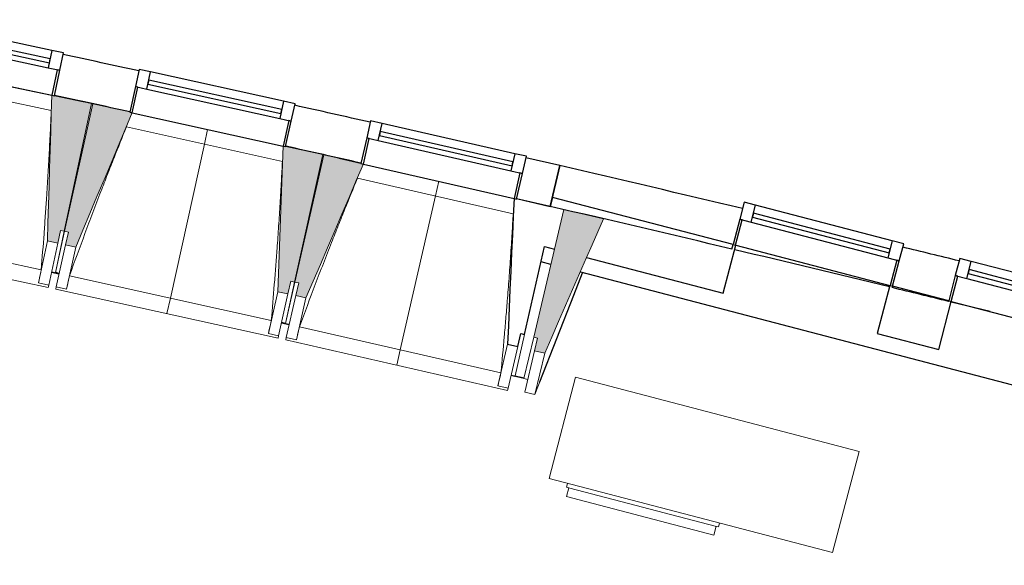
# Model space of a CAD drawing. Header units: millimetres. Extents: x 1293 to 60335, y -36590 to 4541.
# Tile 55 of 65: x 43949 to 47711, y -33834 to -31748. Entities that reach past the tile are written whole.
import ezdxf

# ---------------------------------------------------------------- set-up
doc = ezdxf.new("R2010")
doc.units = ezdxf.units.MM
doc.layers.add('A-GLAZ', color=7, linetype='Continuous', lineweight=25, true_color=0x5c63b1)
for name, color, linetype, lineweight in [('BATIEMENT', 7, 'Continuous', 18), ('BATIMENT', 7, 'Continuous', 25), ('EQP CVC', 7, 'Continuous', 18), ('FENETRES', 7, 'Continuous', 25), ('GEN', 7, 'Continuous', 18), ('SOLS', 7, 'Continuous', 25)]:
    doc.layers.add(name, color=color, linetype=linetype, lineweight=lineweight)

# ---------------------------------------------------------------- blocks, each defined once
blk = doc.blocks.new('XXX_VIDE FENETRE - 590-389517-2021_015_1111_DCE_1_50_N0 FINI_CVC_PAC')
at = {"layer": 'A-GLAZ'}
for p, q in [((260.1, -120), (-260.1, -120)), ((-260.1, -120), (-260.1, -135)), ((-260.1, -135), (260.1, -135)), ((260.1, -135), (260.1, -120))]:
    blk.add_line(p, q, dxfattribs=at)
at = {"layer": 'FENETRES'}
for p, q in [((-305.1, 0), (-305.1, -100)), ((-295.1, 0), (-305.1, 0)), ((295.1, 0), (-295.1, 0)), ((-295.1, -100), (-295.1, 0)), ((305.1, 0), (295.1, 0)), ((295.1, 0), (295.1, -100)), ((305.1, -100), (305.1, 0)), ((-305.1, -100), (-295.1, -100)), ((-260.1, -100), (-305.1, -100)), ((-305.1, -100), (-305.1, -167.5)), ((-260.1, -167.5), (-260.1, -100)), ((260.1, -100), (-260.1, -100)), ((260.1, -100), (260.1, -167.5)), ((305.1, -100), (260.1, -100)), ((295.1, -100), (305.1, -100)), ((305.1, -167.5), (305.1, -100)), ((-305.1, -167.5), (-260.1, -167.5)), ((-260.1, -167.5), (260.1, -167.5)), ((260.1, -167.5), (305.1, -167.5))]:
    blk.add_line(p, q, dxfattribs=at)
blk = doc.blocks.new('XXX_VIDE FENETRE - 610-400400-2021_015_1111_DCE_1_50_N0 FINI_CVC_PAC')
at = {"layer": 'A-GLAZ'}
for p, q in [((270, -120), (-270, -120)), ((-270, -120), (-270, -135)), ((-270, -135), (270, -135)), ((270, -135), (270, -120))]:
    blk.add_line(p, q, dxfattribs=at)
at = {"layer": 'FENETRES'}
for p, q in [((-315, 0), (-315, -100)), ((-305, 0), (-315, 0)), ((-305, -100), (-305, 0)), ((304, 0), (-304, 0)), ((315, 0), (305, 0)), ((305, 0), (305, -100)), ((315, -100), (315, 0)), ((-315, -100), (-305, -100)), ((-270, -100), (-315, -100)), ((-315, -100), (-315, -167.5)), ((-270, -167.5), (-270, -100)), ((270, -100), (-270, -100)), ((270, -100), (270, -167.5)), ((315, -100), (270, -100)), ((305, -100), (315, -100)), ((315, -167.5), (315, -100)), ((-315, -167.5), (-270, -167.5)), ((-270, -167.5), (270, -167.5)), ((270, -167.5), (315, -167.5))]:
    blk.add_line(p, q, dxfattribs=at)
blk = doc.blocks.new('XXX_VIDE FENETRE - 610-V9-2021_015_1111_DCE_1_50_N0 FINI_CVC_PAC')
at = {"layer": 'A-GLAZ'}
for p, q in [((270, -120), (-270, -120)), ((-270, -120), (-270, -135)), ((-270, -135), (270, -135)), ((270, -135), (270, -120))]:
    blk.add_line(p, q, dxfattribs=at)
at = {"layer": 'FENETRES'}
for p, q in [((-315, 0), (-315, -100)), ((-305, 0), (-315, 0)), ((-305, -100), (-305, 0)), ((305, 0), (-305, 0)), ((315, 0), (305, 0)), ((305, 0), (305, -100)), ((315, -100), (315, 0)), ((-315, -100), (-305, -100)), ((-270, -100), (-315, -100)), ((-315, -100), (-315, -167.5)), ((-270, -167.5), (-270, -100)), ((270, -100), (-270, -100)), ((270, -100), (270, -167.5)), ((315, -100), (270, -100)), ((305, -100), (315, -100)), ((315, -167.5), (315, -100)), ((-315, -167.5), (-270, -167.5)), ((-270, -167.5), (270, -167.5)), ((270, -167.5), (315, -167.5))]:
    blk.add_line(p, q, dxfattribs=at)
blk = doc.blocks.new('B02_ARC_rvt-1-2021_015_1111_DCE_1_50_N0 FINI_CVC_PAC')
at = {"layer": 'BATIEMENT', "lineweight": 25}
for p, q in [((7073.1, -32305.6), (6944.2, -32275.8)), ((7036.9, -32461.5), (7073.1, -32305.6)), ((7073.1, -32305.6), (7036.9, -32461.5)), ((6908.5, -32431.8), (7036.9, -32461.5)), ((7731, -32624.6), (7735.5, -32607.1)), ((8345.1, -32766.4), (8343.6, -32772.1)), ((8558.8, -32824.6), (8559.4, -32822.4))]:
    blk.add_line(p, q, dxfattribs=at)
for radius, start, end in [(125924.8, 77.685525, 77.820076), (125764.8, 77.685704, 77.819902), (125924.8, 77.273332, 77.407883), (125764.8, 77.273511, 77.407709), (125924.8, 76.609079, 76.935498), (125764.8, 76.610677, 76.935498), (125924.8, 76.221579, 76.322375), (125764.8, 76.222684, 76.323608)]:
    blk.add_arc((-21392, -154971), radius, start, end, dxfattribs=at)
at = {"layer": 'BATIMENT'}
blk.add_line((8717.8, -32863.7), (8568.5, -32827), dxfattribs=at)
blk.add_arc((-21392, -154971), 125764.8, 76.32862, 76.605664, dxfattribs=at)
at = {"layer": 'SOLS'}
for p, q in [((5142.5, -32037.3), (5252.4, -32061)), ((5284, -32067.9), (5289, -32069)), ((6167.5, -32263), (6172.5, -32264.1)), ((6230.5, -32277.1), (6313.7, -32295.9))]:
    blk.add_line(p, q, dxfattribs=at)
at = {"layer": 'FENETRES', "lineweight": 18}
for name, p, rotation in [('XXX_VIDE FENETRE - 590-389517-2021_015_1111_DCE_1_50_N0 FINI_CVC_PAC', (4843.8, -31975.2), 167.956509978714), ('XXX_VIDE FENETRE - 590-389517-2021_015_1111_DCE_1_50_N0 FINI_CVC_PAC', (5728, -32167), 167.544875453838), ('XXX_VIDE FENETRE - 590-389517-2021_015_1111_DCE_1_50_N0 FINI_CVC_PAC', (6610.8, -32365.3), 167.1332409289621), ('XXX_VIDE FENETRE - 610-400400-2021_015_1111_DCE_1_50_N0 FINI_CVC_PAC', (8040.3, -32686.8), 165.3533528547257), ('XXX_VIDE FENETRE - 610-V9-2021_015_1111_DCE_1_50_N0 FINI_CVC_PAC', (8864.1, -32902.1), 165.3533528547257)]:
    blk.add_blockref(name, p, dxfattribs=dict(at, rotation=rotation))
blk = doc.blocks.new('20_MUR PREFA_01 - MODULE_01 B-3165811-2021_015_1111_DCE_1_50_N0 FINI_CVC_PAC')
at = {"layer": 'GEN'}
for p, q in [((0, 722.1), (0, 661.4)), ((0, 661.4), (0, 58.5)), ((0, 0.7), (0, 58.5))]:
    blk.add_line(p, q, dxfattribs=at)
blk = doc.blocks.new('B02_DC_STR_rvt-1-2021_015_1111_DCE_1_50_N0 FINI_CVC_PAC')
at = {"layer": 'BATIMENT', "lineweight": 5, "true_color": 0x787878}
for points in [[(5154.9, -32602), (5165.3, -32553.1), (5180, -32556.2), (5284.1, -32068.4), (5142.3, -32038.2), (5142.2, -32038.9), (5132.5, -32036.8), (5115.8, -32593.7)], [(5224.1, -32617.1), (5439.8, -32103.4), (5430.1, -32101.2), (5430.1, -32100.5), (5288.7, -32069.3), (5181.2, -32556.4), (5195.8, -32559.6), (5185, -32608.4), (5195.8, -32610.8)], [(6034.5, -32796.1), (6045.3, -32747.3), (6060, -32750.5), (6167.6, -32263.4), (6026.1, -32232.2), (6025.9, -32232.8), (6016.2, -32230.7), (5995.5, -32787.5), (6003.3, -32789.2)], [(6103.6, -32811.6), (6323.1, -32299.5), (6313.3, -32297.3), (6313.3, -32296.6), (6172.2, -32264.4), (6061.2, -32750.6), (6075.8, -32754), (6064.6, -32802.7), (6097.4, -32810.2)], [(7015.9, -33022.7), (7239.8, -32509.6), (7089, -32473.9), (6973.8, -32961.4), (6988.4, -32964.9), (6976.9, -33013.5), (6988.4, -33016.2)]]:
    blk.add_hatch(color=8, dxfattribs=at).paths.add_polyline_path(points)
at = {"layer": 'BATIEMENT'}
for p, q in [((5284.1, -32068.4), (5142.3, -32038.2)), ((5180, -32556.2), (5284.1, -32068.4)), ((5288.7, -32069.3), (5181.2, -32556.4)), ((5430.2, -32100.6), (5288.7, -32069.3)), ((6167.6, -32263.4), (6026, -32232.2)), ((6060, -32750.5), (6167.6, -32263.4)), ((6172.2, -32264.4), (6061.2, -32750.6)), ((6313.5, -32296.6), (6172.2, -32264.4)), ((5154.9, -32602), (5165.3, -32553.1)), ((5165.3, -32553.1), (5180, -32556.2)), ((5181.2, -32556.4), (5195.8, -32559.6)), ((5195.8, -32559.6), (5185, -32608.4)), ((5115.8, -32593.7), (5154.9, -32602)), ((5185, -32608.4), (5224.1, -32617.1)), ((7053.2, -32625.2), (6973.8, -32961.4)), ((6034.5, -32796.1), (6045.3, -32747.3)), ((6045.3, -32747.3), (6060, -32750.5)), ((6061.2, -32750.6), (6075.8, -32754)), ((6075.8, -32754), (6064.6, -32802.7)), ((5995.5, -32787.5), (6034.5, -32796.1)), ((6064.6, -32802.7), (6103.6, -32811.6)), ((6973.8, -32961.4), (6988.4, -32964.9)), ((6988.4, -32964.9), (6976.9, -33013.5)), ((6976.9, -33013.5), (7015.9, -33022.7))]:
    blk.add_line(p, q, dxfattribs=at)
at = {"layer": 'BATIEMENT', "lineweight": 25}
for p, q in [((7045.9, -32426.9), (7036.8, -32461.9)), ((7735.5, -32607.1), (7045.9, -32426.9)), ((7036.8, -32461.9), (6908.3, -32432.5)), ((6938.6, -32951.1), (7015.3, -32615.3)), ((7015.3, -32615.3), (7053.2, -32625.2)), ((7698.1, -32793.7), (7746.2, -32609.9)), ((7746.2, -32609.9), (7745.2, -32609.6)), ((7175.4, -32657.1), (7698.1, -32793.7)), ((8334.4, -32763.6), (8286.4, -32947.5)), ((8335.4, -32763.9), (8334.4, -32763.6)), ((8559.4, -32822.4), (8345.1, -32766.4)), ((8521, -33008.8), (8569, -32825)), ((6912.8, -32996.5), (6923.9, -32947.7)), ((6923.9, -32947.7), (6938.6, -32951.1)), ((8286.4, -32947.5), (8521, -33008.8)), ((6873.8, -32987.6), (6912.8, -32996.5))]:
    blk.add_line(p, q, dxfattribs=at)
at = {"layer": 'BATIEMENT', "flags": 128}
for points in [[(5132.5, -32036.1), (5130.4, -32105.8), (5128.3, -32175.5), (5126.2, -32245.2), (5124.1, -32314.9), (5122, -32384.6), (5119.9, -32454.3), (5117.9, -32524), (5115.8, -32593.7)], [(5224.1, -32617.1), (5251.1, -32552.8), (5278.1, -32488.5), (5305.1, -32424.2), (5332.1, -32359.9), (5359.1, -32295.6), (5386.1, -32231.3), (5413.1, -32167), (5440.1, -32102.8)], [(6016.2, -32230), (6013.6, -32299.7), (6011, -32369.4), (6008.4, -32439), (6005.8, -32508.7), (6003.3, -32578.4), (6000.7, -32648.1), (5998.1, -32717.8), (5995.5, -32787.5)], [(6103.6, -32811.6), (6131.1, -32747.5), (6158.6, -32683.5), (6186, -32619.4), (6213.5, -32555.3), (6240.9, -32491.2), (6268.4, -32427.1), (6295.9, -32363), (6323.3, -32298.9)], [(7015.9, -33022.7), (7042.5, -32961.8), (7069, -32900.9), (7095.6, -32839.9), (7122.2, -32779), (7148.8, -32718), (7175.4, -32657.1)]]:
    blk.add_lwpolyline(points, dxfattribs=at)
at = {"layer": 'BATIEMENT', "lineweight": 25, "flags": 128}
blk.add_lwpolyline([(6898.5, -32430.3), (6895.4, -32499.9), (6892.3, -32569.6), (6889.2, -32639.3), (6886.2, -32708.9), (6883.1, -32778.6), (6880, -32848.2), (6876.9, -32917.9), (6873.8, -32987.6)], dxfattribs=at)
at = {"layer": 'BATIMENT', "lineweight": 18}
for p, q in [((4555.2, -31913.6), (5132.4, -32036.8)), ((5130.3, -32095.4), (4533.2, -31968)), ((5439.8, -32103.4), (6016.2, -32230.7)), ((6013.6, -32289.3), (5417.5, -32157.7)), ((6323.1, -32299.5), (6898.5, -32431)), ((6895.5, -32489.6), (6300.3, -32353.6)), ((7089, -32473.9), (7053.2, -32625.2)), ((7239.8, -32509.6), (7089, -32473.9)), ((4319.9, -32539), (5092, -32703.8)), ((5180, -32556.2), (5146.2, -32714.8)), ((5146.2, -32714.7), (5181.2, -32556.4)), ((4267.9, -32589.9), (5118.7, -32771.4)), ((5115.8, -32593.7), (5081.5, -32754.2)), ((5154.9, -32602), (5120.6, -32762.6)), ((5149.6, -32768.8), (5185, -32608.4)), ((5188.7, -32777.4), (5224.1, -32617.1)), ((5131.1, -32713.7), (5145.7, -32716.8)), ((5145.7, -32716.7), (5145.9, -32715.9)), ((5145.9, -32715.9), (5145.7, -32716.8)), ((5145.7, -32716.7), (5160.4, -32720)), ((5200, -32727.1), (5971, -32897.4)), ((7159.8, -32715), (6978.6, -33180.5)), ((5081.5, -32754.2), (5081.5, -32754)), ((5120.6, -32762.6), (5081.5, -32754.2)), ((5120.6, -32762.6), (5118.7, -32771.4)), ((6060, -32750.5), (6025, -32908.8)), ((6025.1, -32908.7), (6061.2, -32750.6)), ((5147.7, -32777.6), (5149.6, -32768.8)), ((5147.7, -32777.6), (5997.2, -32965.3)), ((5188.7, -32777.4), (5149.6, -32768.8)), ((5188.8, -32777.2), (5188.7, -32777.4)), ((5995.5, -32787.5), (5960.1, -32947.8)), ((6034.5, -32796.1), (5999.1, -32956.4)), ((6028.1, -32962.8), (6064.6, -32802.7)), ((6067.1, -32971.7), (6103.6, -32811.6)), ((6009.9, -32907.6), (6024.6, -32910.8)), ((6024.8, -32909.9), (6024.6, -32910.8)), ((6024.6, -32910.7), (6039.2, -32914.1)), ((5960.1, -32947.8), (5960.1, -32947.5)), ((5999.1, -32956.4), (5960.1, -32947.8)), ((6078.8, -32921.5), (6848.5, -33097.3)), ((6938.6, -32951.1), (6902.5, -33109.1)), ((5999.1, -32956.4), (5997.2, -32965.3)), ((6026.1, -32971.6), (6028.1, -32962.8)), ((6026.1, -32971.6), (6874.2, -33165.4)), ((6067.1, -32971.7), (6028.1, -32962.8)), ((6067.2, -32971.5), (6067.1, -32971.7)), ((6873.8, -32987.6), (6837.2, -33147.6)), ((6936.6, -33119.2), (6973.8, -32961.4)), ((6912.8, -32996.5), (6876.2, -33156.5)), ((6939.7, -33171.3), (6976.9, -33013.5)), ((6978.6, -33180.5), (7015.9, -33022.7)), ((6887.4, -33107.8), (6902, -33111.1)), ((6902.2, -33110.2), (6902, -33111.1)), ((6951.2, -33122.6), (6936.6, -33119.2)), ((6837.2, -33147.6), (6837.3, -33147.4)), ((6876.2, -33156.5), (6837.2, -33147.6)), ((6876.2, -33156.5), (6874.2, -33165.4)), ((6978.6, -33180.5), (6939.7, -33171.3))]:
    blk.add_line(p, q, dxfattribs=at)
at = {"layer": 'BATIMENT'}
for p, q in [((7039.4, -32683.6), (7001.9, -32673.8)), ((11297.6, -33796.5), (7153.3, -32713.3))]:
    blk.add_line(p, q, dxfattribs=at)
at = {"layer": 'BATIMENT', "lineweight": 18, "flags": 128}
for points in [[(7175.4, -32657.1), (7196.9, -32607.9), (7218.3, -32558.7), (7239.8, -32509.6)], [(5081.5, -32754), (5083.6, -32743.9), (5085.7, -32733.9), (5087.8, -32723.9), (5089.9, -32713.8), (5092, -32703.8)], [(5200, -32727.1), (5197.8, -32737.1), (5195.5, -32747.1), (5193.3, -32757.1), (5191, -32767.2), (5188.8, -32777.2)], [(5960.1, -32947.5), (5962.3, -32937.5), (5964.4, -32927.5), (5966.6, -32917.4), (5968.8, -32907.4), (5971, -32897.4)], [(6078.8, -32921.5), (6076.5, -32931.5), (6074.1, -32941.5), (6071.8, -32951.5), (6069.5, -32961.5), (6067.2, -32971.5)], [(6837.3, -33147.4), (6839.5, -33137.4), (6841.8, -33127.4), (6844, -33117.3), (6846.2, -33107.3), (6848.5, -33097.3)]]:
    blk.add_lwpolyline(points, dxfattribs=at)
at = {"layer": 'BATIMENT', "lineweight": 18}
for points, knots in [([(5092, -32703.8), (5095.8, -32657.9), (5101.1, -32589.2), (5107.7, -32497.6), (5112.7, -32423), (5117.8, -32342.7), (5122.6, -32256.5), (5126.8, -32174), (5129.2, -32120.3), (5130.2, -32095.4)], [0, 0, 0, 0, 0.2222222, 0.3333333, 0.4444444, 0.5833333, 0.7222222, 0.8611111, 0.9816328, 0.9816328, 0.9816328, 0.9816328]), ([(5417.6, -32157.7), (5401.7, -32196.8), (5377.4, -32257.4), (5345.1, -32339.6), (5318.1, -32409.3), (5289.4, -32484.5), (5249.1, -32592.2), (5219.5, -32673), (5200, -32727.1)], [0.0183454, 0.0183454, 0.0183454, 0.0183454, 0.2222222, 0.3333333, 0.4444444, 0.5833333, 0.7222222, 1, 1, 1, 1]), ([(5971, -32897.4), (5975, -32851.6), (5980.9, -32782.9), (5988.1, -32691.3), (5993.7, -32616.7), (5999.3, -32536.5), (6004.8, -32450.4), (6009.5, -32367.9), (6012.3, -32314.2), (6013.5, -32289.3)], [0, 0, 0, 0, 0.2222222, 0.3333333, 0.4444444, 0.5833333, 0.7222222, 0.8611111, 0.9816328, 0.9816328, 0.9816328, 0.9816328]), ([(6300.4, -32353.6), (6284.2, -32392.7), (6259.5, -32453.1), (6226.6, -32535), (6199.2, -32604.5), (6169.9, -32679.6), (6128.8, -32786.9), (6098.7, -32867.6), (6078.8, -32921.5)], [0.0183454, 0.0183454, 0.0183454, 0.0183454, 0.2222222, 0.3333333, 0.4444444, 0.5833333, 0.7222222, 1, 1, 1, 1]), ([(6848.5, -33097.3), (6852.9, -33051.6), (6859.2, -32982.9), (6867.1, -32891.4), (6873.2, -32816.8), (6879.4, -32736.6), (6885.5, -32650.5), (6890.9, -32568.1), (6894, -32514.5), (6895.4, -32489.5)], [0, 0, 0, 0, 0.2222222, 0.3333333, 0.4444444, 0.5833333, 0.7222222, 0.8611111, 0.9816328, 0.9816328, 0.9816328, 0.9816328])]:
    blk.add_open_spline(points, degree=3, knots=knots, dxfattribs=at)
at = {"layer": 'SOLS'}
for p, q in [((5160.6, -32719), (5131.3, -32712.6)), ((5131.3, -32712.6), (5160.6, -32719)), ((5160.8, -32717.9), (5146.2, -32714.7)), ((7126.5, -32800.6), (7159.8, -32715)), ((6997.4, -33132.3), (7126.5, -32800.6)), ((6010.1, -32906.5), (6039.4, -32913.1)), ((6025, -32908.8), (6010.4, -32905.5)), ((6039.4, -32913.1), (6024.8, -32909.8)), ((6887.6, -33106.7), (6936.8, -33118.2)), ((6936.8, -33118.2), (6902.2, -33110.1))]:
    blk.add_line(p, q, dxfattribs=at)
at = {"layer": 'BATIMENT', "color": 5, "lineweight": 25, "true_color": 0x0000ff}
for p, rotation in [((5728.1, -32166.4), 167.5448754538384), ((6610.9, -32364.6), 167.1332409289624)]:
    blk.add_blockref('20_MUR PREFA_01 - MODULE_01 B-3165811-2021_015_1111_DCE_1_50_N0 FINI_CVC_PAC', p, dxfattribs=dict(at, rotation=rotation))
blk = doc.blocks.new('201_PAC GENERIQUE - 201_PAC GENERIQUE-1475525-2021_015_1111_DCE_1_50_N0 FINI_CVC_PAC')
at = {"layer": 'EQP CVC'}
for p, q in [((-560, 0), (560, 0)), ((-560, -400), (-560, 0)), ((560, 0), (560, -400)), ((560, -400), (-560, -400)), ((-487, -400), (-487, -415)), ((113, -415), (113, -400)), ((-473.8, -415), (-487, -415)), ((-478, -415), (-478, -450)), ((-478, -450), (-453, -450)), ((-473.8, -415), (99.8, -415)), ((79, -450), (-453, -450)), ((79, -450), (104, -450)), ((113, -415), (99.8, -415)), ((104, -450), (104, -415))]:
    blk.add_line(p, q, dxfattribs=at)
blk = doc.blocks.new('B02_PLB_rvt-1-2021_015_1111_DCE_1_50_N0 FINI_CVC_PAC')
at = {"layer": 'EQP CVC', "lineweight": 18, "rotation": 345.353352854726}
blk.add_blockref('201_PAC GENERIQUE - 201_PAC GENERIQUE-1475525-2021_015_1111_DCE_1_50_N0 FINI_CVC_PAC', (7675.1, -33256.5), dxfattribs=at)

msp = doc.modelspace()

# ---------------------------------------------------------------- block references
at = {"lineweight": 5}
for name in ['B02_DC_STR_rvt-1-2021_015_1111_DCE_1_50_N0 FINI_CVC_PAC', 'B02_ARC_rvt-1-2021_015_1111_DCE_1_50_N0 FINI_CVC_PAC', 'B02_PLB_rvt-1-2021_015_1111_DCE_1_50_N0 FINI_CVC_PAC']:
    msp.add_blockref(name, (38939, 0), dxfattribs=at)

doc.saveas('drawing.dxf')
